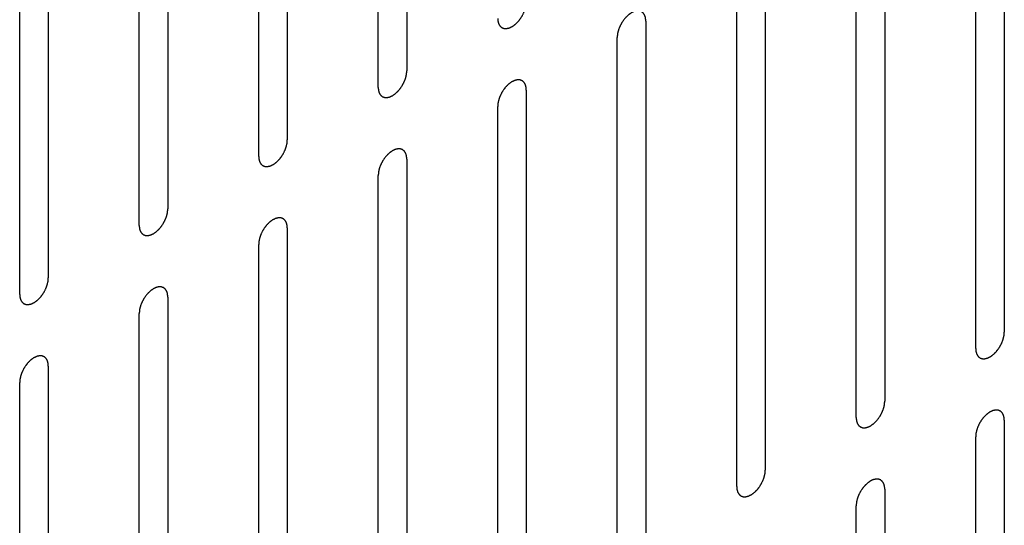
# Model space of a CAD drawing. Header units: inches. Extents: x 6 to 353, y 6 to 228.
# Tile 86 of 256: x 325.765 to 327.588, y 85.676 to 86.613. Entities that reach past the tile are written whole.
import ezdxf

# ---------------------------------------------------------------- set-up
doc = ezdxf.new("R2010")
doc.units = ezdxf.units.IN
doc.header["$LTSCALE"] = 19.946667
doc.header["$MEASUREMENT"] = 0
doc.layers.add('08_ALL_COSMETICS', color=7, linetype='CONTINUOUS')

msp = doc.modelspace()

# ---------------------------------------------------------------- linework, layer by layer
at = {"layer": '08_ALL_COSMETICS', "color": 7, "linetype": 'Continuous'}
for p, q in [((326.4817, 87.4774), (326.4817, 86.518)), ((326.4286, 86.4874), (326.4286, 87.4468)), ((326.2603, 87.3497), (326.2603, 86.3903)), ((326.2073, 86.3597), (326.2073, 87.319)), ((326.039, 87.2219), (326.039, 86.2625)), ((325.986, 86.2319), (325.986, 87.1913)), ((325.8177, 87.0941), (325.8177, 86.1347)), ((325.7647, 86.1041), (325.7647, 87.0635)), ((327.5883, 86.9937), (327.5883, 86.0343)), ((327.5353, 86.0036), (327.5353, 86.963)), ((327.367, 86.8659), (327.367, 85.9065)), ((327.3139, 85.8759), (327.3139, 86.8353)), ((327.1456, 86.7381), (327.1456, 85.7787)), ((327.0926, 85.7481), (327.0926, 86.7075)), ((326.9243, 86.6103), (326.9243, 85.6509)), ((326.8713, 85.6203), (326.8713, 86.5797)), ((326.703, 86.4825), (326.703, 85.5231)), ((326.65, 85.4925), (326.65, 86.4519)), ((326.4817, 86.3547), (326.4817, 85.3954)), ((326.4286, 85.3647), (326.4286, 86.3241)), ((326.2603, 86.227), (326.2603, 85.2676)), ((326.2073, 85.237), (326.2073, 86.1964)), ((326.039, 86.0992), (326.039, 85.1398)), ((325.986, 85.1092), (325.986, 86.0686)), ((325.8177, 85.9714), (325.8177, 85.012)), ((325.7647, 84.9814), (325.7647, 85.9408)), ((327.5883, 85.871), (327.5883, 84.9116)), ((327.5353, 84.881), (327.5353, 85.8403)), ((327.367, 85.7432), (327.367, 84.7838)), ((327.3139, 84.7532), (327.3139, 85.7126))]:
    msp.add_line(p, q, dxfattribs=at)
for points in [[(326.65, 86.6152), (326.65, 86.6143), (326.6502, 86.6129), (326.6503, 86.6112), (326.6504, 86.6104), (326.6504, 86.6099), (326.6504, 86.6095), (326.6506, 86.6093), (326.6507, 86.6088), (326.6509, 86.6081), (326.6512, 86.6071), (326.6515, 86.6061), (326.6517, 86.6054), (326.6519, 86.605), (326.6519, 86.6047), (326.6521, 86.6045), (326.6523, 86.6041), (326.6527, 86.6036), (326.6532, 86.6028), (326.6537, 86.602), (326.654, 86.6014), (326.6542, 86.6011), (326.6544, 86.6008), (326.6546, 86.6007), (326.6549, 86.6004), (326.6554, 86.6), (326.6561, 86.5994), (326.6568, 86.5989), (326.6572, 86.5984), (326.6575, 86.5982), (326.6577, 86.598), (326.658, 86.598), (326.6583, 86.5978), (326.6589, 86.5976), (326.6597, 86.5973), (326.6606, 86.597), (326.6611, 86.5968), (326.6615, 86.5967), (326.6617, 86.5965), (326.662, 86.5966), (326.6624, 86.5965), (326.6631, 86.5965), (326.664, 86.5965), (326.665, 86.5964), (326.6656, 86.5964), (326.666, 86.5964), (326.6663, 86.5963), (326.6666, 86.5964), (326.667, 86.5965), (326.6677, 86.5967), (326.6688, 86.5969), (326.6698, 86.5972), (326.6705, 86.5973), (326.6709, 86.5974), (326.6712, 86.5975), (326.6716, 86.5976), (326.672, 86.5978), (326.6725, 86.5981), (326.6732, 86.5984), (326.6741, 86.5988), (326.6749, 86.5992), (326.6757, 86.5995), (326.6761, 86.5998), (326.6765, 86.5999), (326.6768, 86.6001), (326.6772, 86.6004), (326.678, 86.6009), (326.679, 86.6017), (326.6801, 86.6024), (326.681, 86.603), (326.6816, 86.6034), (326.6822, 86.604), (326.6831, 86.6048), (326.6841, 86.6058), (326.6851, 86.6067), (326.686, 86.6075), (326.6866, 86.608), (326.6871, 86.6087), (326.6879, 86.6096), (326.6889, 86.6108), (326.6898, 86.6119), (326.6906, 86.6128), (326.6912, 86.6135), (326.6917, 86.6143), (326.6923, 86.6153), (326.6932, 86.6166), (326.694, 86.6179), (326.6947, 86.6189), (326.6953, 86.6197), (326.6956, 86.6205), (326.6962, 86.6216), (326.6969, 86.623), (326.6976, 86.6243), (326.6981, 86.6254), (326.6985, 86.6262), (326.6988, 86.627), (326.6992, 86.6282), (326.6997, 86.6295), (326.7002, 86.6309), (326.7006, 86.6321), (326.701, 86.6329), (326.7011, 86.6337), (326.7014, 86.6348), (326.7017, 86.6362), (326.702, 86.6376), (326.7023, 86.6387), (326.7025, 86.6395), (326.7025, 86.6403), (326.7026, 86.6413), (326.7028, 86.6432), (326.7029, 86.6448), (326.703, 86.6458)], [(326.9243, 86.6103), (326.9242, 86.6113), (326.9241, 86.6127), (326.924, 86.6143), (326.9239, 86.6151), (326.9238, 86.6156), (326.9238, 86.616), (326.9237, 86.6163), (326.9236, 86.6167), (326.9234, 86.6174), (326.9231, 86.6184), (326.9227, 86.6194), (326.9225, 86.6201), (326.9224, 86.6205), (326.9223, 86.6208), (326.9222, 86.6211), (326.922, 86.6214), (326.9216, 86.622), (326.9211, 86.6228), (326.9206, 86.6236), (326.9202, 86.6241), (326.92, 86.6244), (326.9199, 86.6247), (326.9197, 86.6249), (326.9194, 86.6251), (326.9189, 86.6255), (326.9182, 86.6261), (326.9175, 86.6267), (326.917, 86.6271), (326.9168, 86.6273), (326.9166, 86.6275), (326.9163, 86.6276), (326.916, 86.6277), (326.9154, 86.6279), (326.9145, 86.6282), (326.9137, 86.6285), (326.9131, 86.6287), (326.9128, 86.6289), (326.9126, 86.629), (326.9123, 86.629), (326.9119, 86.629), (326.9112, 86.629), (326.9103, 86.6291), (326.9093, 86.6291), (326.9087, 86.6291), (326.9083, 86.6291), (326.908, 86.6292), (326.9077, 86.6291), (326.9073, 86.629), (326.9065, 86.6288), (326.9055, 86.6286), (326.9045, 86.6284), (326.9038, 86.6282), (326.9033, 86.6281), (326.903, 86.6281), (326.9027, 86.6279), (326.9023, 86.6277), (326.9017, 86.6274), (326.9011, 86.6271), (326.9002, 86.6267), (326.8993, 86.6263), (326.8986, 86.626), (326.8981, 86.6258), (326.8978, 86.6256), (326.8975, 86.6254), (326.897, 86.6251), (326.8963, 86.6246), (326.8952, 86.6238), (326.8941, 86.6231), (326.8933, 86.6225), (326.8926, 86.6221), (326.892, 86.6215), (326.8912, 86.6207), (326.8902, 86.6198), (326.8891, 86.6188), (326.8883, 86.618), (326.8877, 86.6175), (326.8871, 86.6168), (326.8864, 86.6159), (326.8854, 86.6148), (326.8845, 86.6136), (326.8837, 86.6127), (326.8831, 86.6121), (326.8826, 86.6112), (326.8819, 86.6102), (326.8811, 86.6089), (326.8802, 86.6076), (326.8796, 86.6066), (326.879, 86.6058), (326.8786, 86.605), (326.8781, 86.6039), (326.8774, 86.6026), (326.8767, 86.6012), (326.8762, 86.6001), (326.8757, 86.5993), (326.8755, 86.5985), (326.875, 86.5974), (326.8745, 86.596), (326.874, 86.5946), (326.8736, 86.5935), (326.8733, 86.5926), (326.8731, 86.5918), (326.8729, 86.5907), (326.8726, 86.5893), (326.8722, 86.588), (326.872, 86.5869), (326.8718, 86.586), (326.8717, 86.5853), (326.8716, 86.5842), (326.8715, 86.5823), (326.8714, 86.5808), (326.8713, 86.5797)], [(326.4286, 86.4874), (326.4287, 86.4865), (326.4288, 86.4851), (326.429, 86.4834), (326.4291, 86.4826), (326.4291, 86.4821), (326.4291, 86.4818), (326.4292, 86.4815), (326.4294, 86.4811), (326.4296, 86.4804), (326.4299, 86.4793), (326.4302, 86.4783), (326.4304, 86.4776), (326.4305, 86.4772), (326.4306, 86.4769), (326.4308, 86.4767), (326.431, 86.4764), (326.4313, 86.4758), (326.4318, 86.475), (326.4324, 86.4742), (326.4327, 86.4736), (326.4329, 86.4733), (326.433, 86.473), (326.4333, 86.4729), (326.4335, 86.4726), (326.434, 86.4722), (326.4347, 86.4717), (326.4354, 86.4711), (326.4359, 86.4707), (326.4362, 86.4704), (326.4364, 86.4702), (326.4367, 86.4702), (326.437, 86.47), (326.4376, 86.4698), (326.4384, 86.4695), (326.4392, 86.4692), (326.4398, 86.469), (326.4402, 86.4689), (326.4404, 86.4688), (326.4407, 86.4688), (326.4411, 86.4687), (326.4417, 86.4687), (326.4427, 86.4687), (326.4436, 86.4686), (326.4443, 86.4686), (326.4447, 86.4686), (326.445, 86.4686), (326.4453, 86.4687), (326.4457, 86.4687), (326.4464, 86.4689), (326.4474, 86.4691), (326.4485, 86.4694), (326.4492, 86.4695), (326.4496, 86.4696), (326.4499, 86.4697), (326.4502, 86.4699), (326.4507, 86.47), (326.4512, 86.4703), (326.4519, 86.4706), (326.4527, 86.471), (326.4536, 86.4714), (326.4544, 86.4718), (326.4548, 86.472), (326.4552, 86.4721), (326.4555, 86.4723), (326.4559, 86.4726), (326.4567, 86.4732), (326.4577, 86.4739), (326.4588, 86.4746), (326.4597, 86.4752), (326.4603, 86.4756), (326.4609, 86.4763), (326.4617, 86.477), (326.4628, 86.478), (326.4638, 86.4789), (326.4646, 86.4797), (326.4653, 86.4802), (326.4658, 86.481), (326.4666, 86.4818), (326.4675, 86.483), (326.4685, 86.4841), (326.4692, 86.485), (326.4698, 86.4857), (326.4703, 86.4865), (326.471, 86.4875), (326.4719, 86.4888), (326.4727, 86.4901), (326.4734, 86.4911), (326.4739, 86.4919), (326.4743, 86.4927), (326.4749, 86.4938), (326.4755, 86.4952), (326.4762, 86.4965), (326.4768, 86.4976), (326.4772, 86.4984), (326.4775, 86.4993), (326.4779, 86.5004), (326.4784, 86.5018), (326.4789, 86.5032), (326.4793, 86.5043), (326.4797, 86.5051), (326.4798, 86.5059), (326.4801, 86.507), (326.4804, 86.5084), (326.4807, 86.5098), (326.4809, 86.5109), (326.4812, 86.5117), (326.4812, 86.5125), (326.4813, 86.5136), (326.4814, 86.5154), (326.4816, 86.517), (326.4817, 86.518)], [(326.703, 86.4825), (326.7029, 86.4835), (326.7028, 86.4849), (326.7026, 86.4865), (326.7026, 86.4874), (326.7025, 86.4878), (326.7025, 86.4882), (326.7024, 86.4885), (326.7023, 86.4889), (326.702, 86.4896), (326.7017, 86.4906), (326.7014, 86.4916), (326.7012, 86.4923), (326.7011, 86.4927), (326.701, 86.4931), (326.7008, 86.4933), (326.7006, 86.4936), (326.7003, 86.4942), (326.6998, 86.495), (326.6993, 86.4958), (326.6989, 86.4964), (326.6987, 86.4967), (326.6986, 86.4969), (326.6983, 86.4971), (326.6981, 86.4973), (326.6976, 86.4977), (326.6969, 86.4983), (326.6962, 86.4989), (326.6957, 86.4993), (326.6954, 86.4995), (326.6952, 86.4997), (326.695, 86.4998), (326.6946, 86.4999), (326.6941, 86.5001), (326.6932, 86.5004), (326.6924, 86.5007), (326.6918, 86.501), (326.6915, 86.5011), (326.6912, 86.5012), (326.6909, 86.5012), (326.6906, 86.5012), (326.6899, 86.5012), (326.6889, 86.5013), (326.688, 86.5013), (326.6873, 86.5013), (326.6869, 86.5014), (326.6867, 86.5014), (326.6864, 86.5013), (326.6859, 86.5012), (326.6852, 86.501), (326.6842, 86.5008), (326.6832, 86.5006), (326.6824, 86.5004), (326.682, 86.5003), (326.6817, 86.5003), (326.6814, 86.5001), (326.681, 86.4999), (326.6804, 86.4997), (326.6797, 86.4994), (326.6789, 86.4989), (326.678, 86.4985), (326.6772, 86.4982), (326.6768, 86.498), (326.6765, 86.4979), (326.6762, 86.4976), (326.6757, 86.4973), (326.675, 86.4968), (326.6739, 86.4961), (326.6728, 86.4953), (326.672, 86.4947), (326.6713, 86.4943), (326.6707, 86.4937), (326.6699, 86.493), (326.6688, 86.492), (326.6678, 86.491), (326.667, 86.4903), (326.6664, 86.4897), (326.6658, 86.489), (326.665, 86.4881), (326.6641, 86.487), (326.6631, 86.4858), (326.6624, 86.4849), (326.6618, 86.4843), (326.6613, 86.4835), (326.6606, 86.4824), (326.6598, 86.4811), (326.6589, 86.4799), (326.6582, 86.4788), (326.6577, 86.4781), (326.6573, 86.4772), (326.6568, 86.4761), (326.6561, 86.4748), (326.6554, 86.4734), (326.6549, 86.4723), (326.6544, 86.4715), (326.6541, 86.4707), (326.6537, 86.4696), (326.6532, 86.4682), (326.6527, 86.4668), (326.6523, 86.4657), (326.652, 86.4649), (326.6518, 86.464), (326.6515, 86.4629), (326.6512, 86.4616), (326.6509, 86.4602), (326.6507, 86.4591), (326.6504, 86.4583), (326.6504, 86.4575), (326.6503, 86.4564), (326.6502, 86.4546), (326.65, 86.453), (326.65, 86.4519)], [(326.2073, 86.3597), (326.2074, 86.3587), (326.2075, 86.3573), (326.2077, 86.3556), (326.2077, 86.3548), (326.2078, 86.3544), (326.2078, 86.354), (326.2079, 86.3537), (326.208, 86.3533), (326.2083, 86.3526), (326.2086, 86.3516), (326.2089, 86.3506), (326.2091, 86.3498), (326.2092, 86.3494), (326.2093, 86.3491), (326.2095, 86.3489), (326.2097, 86.3486), (326.21, 86.348), (326.2105, 86.3472), (326.211, 86.3464), (326.2114, 86.3458), (326.2116, 86.3455), (326.2117, 86.3452), (326.212, 86.3451), (326.2122, 86.3449), (326.2127, 86.3445), (326.2134, 86.3439), (326.2141, 86.3433), (326.2146, 86.3429), (326.2149, 86.3427), (326.2151, 86.3425), (326.2153, 86.3424), (326.2157, 86.3423), (326.2162, 86.3421), (326.2171, 86.3417), (326.2179, 86.3414), (326.2185, 86.3412), (326.2188, 86.3411), (326.2191, 86.341), (326.2194, 86.341), (326.2197, 86.341), (326.2204, 86.3409), (326.2214, 86.3409), (326.2223, 86.3409), (326.223, 86.3408), (326.2234, 86.3408), (326.2236, 86.3408), (326.2239, 86.3409), (326.2244, 86.341), (326.2251, 86.3411), (326.2261, 86.3414), (326.2271, 86.3416), (326.2279, 86.3418), (326.2283, 86.3419), (326.2286, 86.3419), (326.2289, 86.3421), (326.2293, 86.3423), (326.2299, 86.3425), (326.2305, 86.3428), (326.2314, 86.3432), (326.2323, 86.3436), (326.2331, 86.344), (326.2335, 86.3442), (326.2338, 86.3443), (326.2341, 86.3446), (326.2346, 86.3449), (326.2353, 86.3454), (326.2364, 86.3461), (326.2375, 86.3469), (326.2383, 86.3475), (326.239, 86.3479), (326.2396, 86.3485), (326.2404, 86.3492), (326.2415, 86.3502), (326.2425, 86.3511), (326.2433, 86.3519), (326.2439, 86.3525), (326.2445, 86.3532), (326.2453, 86.3541), (326.2462, 86.3552), (326.2472, 86.3563), (326.2479, 86.3573), (326.2485, 86.3579), (326.249, 86.3587), (326.2497, 86.3597), (326.2505, 86.361), (326.2514, 86.3623), (326.2521, 86.3634), (326.2526, 86.3641), (326.253, 86.365), (326.2535, 86.366), (326.2542, 86.3674), (326.2549, 86.3687), (326.2554, 86.3698), (326.2559, 86.3706), (326.2562, 86.3715), (326.2566, 86.3726), (326.2571, 86.374), (326.2576, 86.3754), (326.258, 86.3765), (326.2583, 86.3773), (326.2585, 86.3781), (326.2588, 86.3792), (326.2591, 86.3806), (326.2594, 86.382), (326.2596, 86.3831), (326.2599, 86.3839), (326.2599, 86.3847), (326.26, 86.3858), (326.2601, 86.3876), (326.2603, 86.3892), (326.2603, 86.3903)], [(326.4817, 86.3547), (326.4816, 86.3557), (326.4815, 86.3571), (326.4813, 86.3588), (326.4812, 86.3596), (326.4812, 86.36), (326.4812, 86.3604), (326.4811, 86.3607), (326.4809, 86.3611), (326.4807, 86.3618), (326.4804, 86.3628), (326.4801, 86.3638), (326.4799, 86.3646), (326.4798, 86.365), (326.4797, 86.3653), (326.4795, 86.3655), (326.4793, 86.3658), (326.479, 86.3664), (326.4785, 86.3672), (326.4779, 86.368), (326.4776, 86.3686), (326.4774, 86.3689), (326.4773, 86.3692), (326.477, 86.3693), (326.4768, 86.3695), (326.4763, 86.3699), (326.4756, 86.3705), (326.4749, 86.3711), (326.4744, 86.3715), (326.4741, 86.3717), (326.4739, 86.3719), (326.4736, 86.372), (326.4733, 86.3721), (326.4727, 86.3723), (326.4719, 86.3727), (326.4711, 86.373), (326.4705, 86.3732), (326.4701, 86.3733), (326.4699, 86.3734), (326.4696, 86.3734), (326.4692, 86.3734), (326.4686, 86.3735), (326.4676, 86.3735), (326.4667, 86.3735), (326.466, 86.3736), (326.4656, 86.3736), (326.4653, 86.3736), (326.465, 86.3735), (326.4646, 86.3734), (326.4639, 86.3733), (326.4629, 86.373), (326.4618, 86.3728), (326.4611, 86.3726), (326.4607, 86.3725), (326.4604, 86.3725), (326.4601, 86.3723), (326.4596, 86.3721), (326.4591, 86.3719), (326.4584, 86.3716), (326.4576, 86.3712), (326.4567, 86.3708), (326.4559, 86.3704), (326.4555, 86.3702), (326.4551, 86.3701), (326.4548, 86.3698), (326.4544, 86.3695), (326.4536, 86.369), (326.4526, 86.3683), (326.4515, 86.3675), (326.4506, 86.3669), (326.45, 86.3665), (326.4494, 86.3659), (326.4486, 86.3652), (326.4475, 86.3642), (326.4465, 86.3633), (326.4457, 86.3625), (326.445, 86.3619), (326.4445, 86.3612), (326.4437, 86.3603), (326.4428, 86.3592), (326.4418, 86.3581), (326.4411, 86.3571), (326.4405, 86.3565), (326.44, 86.3557), (326.4393, 86.3547), (326.4384, 86.3534), (326.4376, 86.3521), (326.4369, 86.351), (326.4364, 86.3503), (326.436, 86.3494), (326.4354, 86.3484), (326.4348, 86.347), (326.4341, 86.3457), (326.4335, 86.3446), (326.4331, 86.3438), (326.4328, 86.3429), (326.4324, 86.3418), (326.4319, 86.3404), (326.4314, 86.339), (326.431, 86.3379), (326.4306, 86.3371), (326.4305, 86.3363), (326.4302, 86.3352), (326.4299, 86.3338), (326.4296, 86.3324), (326.4294, 86.3313), (326.4291, 86.3305), (326.4291, 86.3297), (326.429, 86.3286), (326.4289, 86.3268), (326.4287, 86.3252), (326.4286, 86.3241)], [(325.986, 86.2319), (325.9861, 86.2309), (325.9862, 86.2295), (325.9863, 86.2279), (325.9864, 86.227), (325.9865, 86.2266), (325.9865, 86.2262), (325.9866, 86.2259), (325.9867, 86.2255), (325.9869, 86.2248), (325.9872, 86.2238), (325.9876, 86.2228), (325.9878, 86.2221), (325.9879, 86.2217), (325.988, 86.2213), (325.9881, 86.2211), (325.9883, 86.2208), (325.9887, 86.2202), (325.9892, 86.2194), (325.9897, 86.2186), (325.9901, 86.218), (325.9903, 86.2177), (325.9904, 86.2175), (325.9906, 86.2173), (325.9909, 86.2171), (325.9914, 86.2167), (325.9921, 86.2161), (325.9928, 86.2155), (325.9933, 86.2151), (325.9935, 86.2149), (325.9937, 86.2147), (325.994, 86.2146), (325.9943, 86.2145), (325.9949, 86.2143), (325.9958, 86.214), (325.9966, 86.2137), (325.9972, 86.2134), (325.9975, 86.2133), (325.9977, 86.2132), (325.998, 86.2132), (325.9984, 86.2132), (325.9991, 86.2132), (326, 86.2131), (326.001, 86.2131), (326.0016, 86.2131), (326.002, 86.213), (326.0023, 86.213), (326.0026, 86.2131), (326.003, 86.2132), (326.0038, 86.2134), (326.0048, 86.2136), (326.0058, 86.2138), (326.0065, 86.214), (326.007, 86.2141), (326.0073, 86.2141), (326.0076, 86.2143), (326.008, 86.2145), (326.0086, 86.2147), (326.0092, 86.215), (326.0101, 86.2155), (326.011, 86.2159), (326.0117, 86.2162), (326.0122, 86.2164), (326.0125, 86.2165), (326.0128, 86.2168), (326.0133, 86.2171), (326.014, 86.2176), (326.0151, 86.2183), (326.0162, 86.2191), (326.017, 86.2197), (326.0177, 86.2201), (326.0183, 86.2207), (326.0191, 86.2214), (326.0201, 86.2224), (326.0212, 86.2234), (326.022, 86.2241), (326.0226, 86.2247), (326.0232, 86.2254), (326.0239, 86.2263), (326.0249, 86.2274), (326.0258, 86.2286), (326.0266, 86.2295), (326.0272, 86.2301), (326.0277, 86.2309), (326.0284, 86.232), (326.0292, 86.2333), (326.0301, 86.2345), (326.0307, 86.2356), (326.0313, 86.2363), (326.0317, 86.2372), (326.0322, 86.2383), (326.0329, 86.2396), (326.0336, 86.241), (326.0341, 86.2421), (326.0346, 86.2429), (326.0348, 86.2437), (326.0353, 86.2448), (326.0358, 86.2462), (326.0363, 86.2476), (326.0367, 86.2487), (326.037, 86.2495), (326.0372, 86.2504), (326.0374, 86.2515), (326.0377, 86.2528), (326.0381, 86.2542), (326.0383, 86.2553), (326.0385, 86.2561), (326.0386, 86.2569), (326.0387, 86.258), (326.0388, 86.2598), (326.0389, 86.2614), (326.039, 86.2625)], [(326.2603, 86.227), (326.2603, 86.2279), (326.2601, 86.2293), (326.26, 86.231), (326.2599, 86.2318), (326.2599, 86.2323), (326.2599, 86.2326), (326.2597, 86.2329), (326.2596, 86.2333), (326.2594, 86.234), (326.2591, 86.2351), (326.2588, 86.2361), (326.2586, 86.2368), (326.2584, 86.2372), (326.2584, 86.2375), (326.2582, 86.2377), (326.258, 86.238), (326.2576, 86.2386), (326.2571, 86.2394), (326.2566, 86.2402), (326.2563, 86.2408), (326.2561, 86.2411), (326.2559, 86.2414), (326.2557, 86.2415), (326.2554, 86.2418), (326.2549, 86.2422), (326.2542, 86.2427), (326.2535, 86.2433), (326.2531, 86.2437), (326.2528, 86.244), (326.2526, 86.2442), (326.2523, 86.2442), (326.252, 86.2444), (326.2514, 86.2446), (326.2506, 86.2449), (326.2497, 86.2452), (326.2492, 86.2454), (326.2488, 86.2455), (326.2486, 86.2456), (326.2483, 86.2456), (326.2479, 86.2457), (326.2472, 86.2457), (326.2463, 86.2457), (326.2453, 86.2458), (326.2447, 86.2458), (326.2443, 86.2458), (326.244, 86.2458), (326.2437, 86.2457), (326.2433, 86.2457), (326.2426, 86.2455), (326.2415, 86.2453), (326.2405, 86.245), (326.2398, 86.2449), (326.2394, 86.2448), (326.2391, 86.2447), (326.2387, 86.2445), (326.2383, 86.2444), (326.2378, 86.2441), (326.2371, 86.2438), (326.2362, 86.2434), (326.2354, 86.243), (326.2346, 86.2426), (326.2342, 86.2424), (326.2338, 86.2423), (326.2335, 86.2421), (326.2331, 86.2418), (326.2323, 86.2412), (326.2313, 86.2405), (326.2302, 86.2398), (326.2293, 86.2392), (326.2287, 86.2388), (326.2281, 86.2381), (326.2272, 86.2374), (326.2262, 86.2364), (326.2252, 86.2355), (326.2243, 86.2347), (326.2237, 86.2342), (326.2232, 86.2334), (326.2224, 86.2326), (326.2214, 86.2314), (326.2205, 86.2303), (326.2197, 86.2294), (326.2191, 86.2287), (326.2186, 86.2279), (326.218, 86.2269), (326.2171, 86.2256), (326.2163, 86.2243), (326.2156, 86.2233), (326.215, 86.2225), (326.2147, 86.2217), (326.2141, 86.2206), (326.2134, 86.2192), (326.2127, 86.2179), (326.2122, 86.2168), (326.2118, 86.216), (326.2115, 86.2151), (326.2111, 86.214), (326.2106, 86.2126), (326.2101, 86.2112), (326.2097, 86.2101), (326.2093, 86.2093), (326.2092, 86.2085), (326.2089, 86.2074), (326.2086, 86.206), (326.2083, 86.2046), (326.208, 86.2035), (326.2078, 86.2027), (326.2078, 86.2019), (326.2077, 86.2008), (326.2075, 86.199), (326.2074, 86.1974), (326.2073, 86.1964)], [(325.7647, 86.1041), (325.7647, 86.1031), (325.7649, 86.1017), (325.765, 86.1001), (325.7651, 86.0993), (325.7651, 86.0988), (325.7651, 86.0984), (325.7653, 86.0981), (325.7654, 86.0977), (325.7656, 86.097), (325.7659, 86.096), (325.7662, 86.095), (325.7664, 86.0943), (325.7666, 86.0939), (325.7666, 86.0936), (325.7668, 86.0933), (325.767, 86.093), (325.7674, 86.0924), (325.7679, 86.0916), (325.7684, 86.0908), (325.7687, 86.0903), (325.7689, 86.09), (325.7691, 86.0897), (325.7693, 86.0895), (325.7696, 86.0893), (325.7701, 86.0889), (325.7708, 86.0883), (325.7715, 86.0877), (325.7719, 86.0873), (325.7722, 86.0871), (325.7724, 86.0869), (325.7727, 86.0868), (325.773, 86.0867), (325.7736, 86.0865), (325.7744, 86.0862), (325.7753, 86.0859), (325.7758, 86.0857), (325.7762, 86.0855), (325.7764, 86.0854), (325.7767, 86.0854), (325.7771, 86.0854), (325.7778, 86.0854), (325.7787, 86.0853), (325.7797, 86.0853), (325.7803, 86.0853), (325.7807, 86.0853), (325.781, 86.0852), (325.7813, 86.0853), (325.7817, 86.0854), (325.7824, 86.0856), (325.7835, 86.0858), (325.7845, 86.086), (325.7852, 86.0862), (325.7856, 86.0863), (325.7859, 86.0863), (325.7863, 86.0865), (325.7867, 86.0867), (325.7872, 86.087), (325.7879, 86.0873), (325.7888, 86.0877), (325.7896, 86.0881), (325.7904, 86.0884), (325.7909, 86.0886), (325.7912, 86.0888), (325.7915, 86.089), (325.7919, 86.0893), (325.7927, 86.0898), (325.7938, 86.0906), (325.7948, 86.0913), (325.7957, 86.0919), (325.7963, 86.0923), (325.7969, 86.0929), (325.7978, 86.0937), (325.7988, 86.0946), (325.7998, 86.0956), (325.8007, 86.0964), (325.8013, 86.0969), (325.8019, 86.0976), (325.8026, 86.0985), (325.8036, 86.0996), (325.8045, 86.1008), (325.8053, 86.1017), (325.8059, 86.1023), (325.8064, 86.1032), (325.807, 86.1042), (325.8079, 86.1055), (325.8087, 86.1068), (325.8094, 86.1078), (325.81, 86.1086), (325.8103, 86.1094), (325.8109, 86.1105), (325.8116, 86.1118), (325.8123, 86.1132), (325.8128, 86.1143), (325.8132, 86.1151), (325.8135, 86.1159), (325.8139, 86.117), (325.8144, 86.1184), (325.815, 86.1198), (325.8153, 86.1209), (325.8157, 86.1218), (325.8158, 86.1226), (325.8161, 86.1237), (325.8164, 86.1251), (325.8167, 86.1264), (325.817, 86.1275), (325.8172, 86.1284), (325.8172, 86.1291), (325.8173, 86.1302), (325.8175, 86.1321), (325.8176, 86.1336), (325.8177, 86.1347)], [(326.039, 86.0992), (326.0389, 86.1001), (326.0388, 86.1015), (326.0387, 86.1032), (326.0386, 86.104), (326.0385, 86.1045), (326.0385, 86.1049), (326.0384, 86.1051), (326.0383, 86.1056), (326.0381, 86.1063), (326.0378, 86.1073), (326.0375, 86.1083), (326.0372, 86.109), (326.0371, 86.1094), (326.037, 86.1097), (326.0369, 86.1099), (326.0367, 86.1103), (326.0363, 86.1108), (326.0358, 86.1116), (326.0353, 86.1124), (326.0349, 86.113), (326.0347, 86.1133), (326.0346, 86.1136), (326.0344, 86.1137), (326.0341, 86.114), (326.0336, 86.1144), (326.0329, 86.115), (326.0322, 86.1155), (326.0317, 86.116), (326.0315, 86.1162), (326.0313, 86.1164), (326.031, 86.1164), (326.0307, 86.1166), (326.0301, 86.1168), (326.0293, 86.1171), (326.0284, 86.1174), (326.0278, 86.1176), (326.0275, 86.1177), (326.0273, 86.1179), (326.027, 86.1178), (326.0266, 86.1179), (326.0259, 86.1179), (326.025, 86.1179), (326.024, 86.118), (326.0234, 86.118), (326.023, 86.118), (326.0227, 86.1181), (326.0224, 86.118), (326.022, 86.1179), (326.0212, 86.1177), (326.0202, 86.1175), (326.0192, 86.1172), (326.0185, 86.1171), (326.0181, 86.117), (326.0177, 86.1169), (326.0174, 86.1168), (326.017, 86.1166), (326.0164, 86.1163), (326.0158, 86.116), (326.0149, 86.1156), (326.014, 86.1152), (326.0133, 86.1149), (326.0128, 86.1146), (326.0125, 86.1145), (326.0122, 86.1143), (326.0118, 86.114), (326.011, 86.1135), (326.0099, 86.1127), (326.0089, 86.112), (326.008, 86.1114), (326.0073, 86.111), (326.0067, 86.1104), (326.0059, 86.1096), (326.0049, 86.1086), (326.0038, 86.1077), (326.003, 86.1069), (326.0024, 86.1064), (326.0018, 86.1057), (326.0011, 86.1048), (326.0001, 86.1036), (325.9992, 86.1025), (325.9984, 86.1016), (325.9978, 86.1009), (325.9973, 86.1001), (325.9966, 86.0991), (325.9958, 86.0978), (325.9949, 86.0965), (325.9943, 86.0955), (325.9937, 86.0947), (325.9933, 86.0939), (325.9928, 86.0928), (325.9921, 86.0914), (325.9914, 86.0901), (325.9909, 86.089), (325.9904, 86.0882), (325.9902, 86.0874), (325.9897, 86.0862), (325.9892, 86.0849), (325.9887, 86.0835), (325.9883, 86.0823), (325.988, 86.0815), (325.9878, 86.0807), (325.9876, 86.0796), (325.9873, 86.0782), (325.9869, 86.0768), (325.9867, 86.0757), (325.9865, 86.0749), (325.9865, 86.0741), (325.9864, 86.0731), (325.9862, 86.0712), (325.9861, 86.0696), (325.986, 86.0686)], [(327.5353, 86.0036), (327.5353, 86.0027), (327.5355, 86.0013), (327.5356, 85.9996), (327.5357, 85.9988), (327.5357, 85.9983), (327.5357, 85.998), (327.5359, 85.9977), (327.536, 85.9973), (327.5362, 85.9966), (327.5365, 85.9956), (327.5368, 85.9945), (327.537, 85.9938), (327.5372, 85.9934), (327.5372, 85.9931), (327.5374, 85.9929), (327.5376, 85.9926), (327.538, 85.992), (327.5385, 85.9912), (327.539, 85.9904), (327.5393, 85.9898), (327.5395, 85.9895), (327.5397, 85.9892), (327.5399, 85.9891), (327.5402, 85.9888), (327.5407, 85.9884), (327.5413, 85.9879), (327.542, 85.9873), (327.5425, 85.9869), (327.5428, 85.9867), (327.543, 85.9865), (327.5433, 85.9864), (327.5436, 85.9863), (327.5442, 85.986), (327.545, 85.9857), (327.5459, 85.9854), (327.5464, 85.9852), (327.5468, 85.9851), (327.547, 85.985), (327.5473, 85.985), (327.5477, 85.985), (327.5483, 85.9849), (327.5493, 85.9849), (327.5502, 85.9849), (327.5509, 85.9848), (327.5513, 85.9848), (327.5516, 85.9848), (327.5519, 85.9849), (327.5523, 85.985), (327.553, 85.9851), (327.5541, 85.9854), (327.5551, 85.9856), (327.5558, 85.9857), (327.5562, 85.9858), (327.5565, 85.9859), (327.5569, 85.9861), (327.5573, 85.9863), (327.5578, 85.9865), (327.5585, 85.9868), (327.5594, 85.9872), (327.5602, 85.9876), (327.561, 85.988), (327.5614, 85.9882), (327.5618, 85.9883), (327.5621, 85.9886), (327.5625, 85.9888), (327.5633, 85.9894), (327.5643, 85.9901), (327.5654, 85.9908), (327.5663, 85.9915), (327.5669, 85.9919), (327.5675, 85.9925), (327.5684, 85.9932), (327.5694, 85.9942), (327.5704, 85.9951), (327.5712, 85.9959), (327.5719, 85.9964), (327.5724, 85.9972), (327.5732, 85.9981), (327.5742, 85.9992), (327.5751, 86.0003), (327.5759, 86.0012), (327.5765, 86.0019), (327.5769, 86.0027), (327.5776, 86.0037), (327.5785, 86.005), (327.5793, 86.0063), (327.58, 86.0074), (327.5805, 86.0081), (327.5809, 86.0089), (327.5815, 86.01), (327.5822, 86.0114), (327.5828, 86.0127), (327.5834, 86.0138), (327.5838, 86.0146), (327.5841, 86.0155), (327.5845, 86.0166), (327.585, 86.018), (327.5855, 86.0194), (327.5859, 86.0205), (327.5863, 86.0213), (327.5864, 86.0221), (327.5867, 86.0232), (327.587, 86.0246), (327.5873, 86.026), (327.5876, 86.0271), (327.5878, 86.0279), (327.5878, 86.0287), (327.5879, 86.0298), (327.5881, 86.0316), (327.5882, 86.0332), (327.5883, 86.0343)], [(325.8177, 85.9714), (325.8176, 85.9724), (325.8175, 85.9738), (325.8173, 85.9754), (325.8173, 85.9762), (325.8172, 85.9767), (325.8172, 85.9771), (325.8171, 85.9774), (325.817, 85.9778), (325.8168, 85.9785), (325.8164, 85.9795), (325.8161, 85.9805), (325.8159, 85.9812), (325.8158, 85.9816), (325.8157, 85.9819), (325.8155, 85.9822), (325.8153, 85.9825), (325.815, 85.983), (325.8145, 85.9839), (325.814, 85.9847), (325.8136, 85.9852), (325.8134, 85.9855), (325.8133, 85.9858), (325.8131, 85.986), (325.8128, 85.9862), (325.8123, 85.9866), (325.8116, 85.9872), (325.8109, 85.9878), (325.8104, 85.9882), (325.8101, 85.9884), (325.8099, 85.9886), (325.8097, 85.9887), (325.8093, 85.9888), (325.8088, 85.989), (325.8079, 85.9893), (325.8071, 85.9896), (325.8065, 85.9898), (325.8062, 85.99), (325.8059, 85.9901), (325.8056, 85.9901), (325.8053, 85.9901), (325.8046, 85.9901), (325.8036, 85.9902), (325.8027, 85.9902), (325.802, 85.9902), (325.8017, 85.9902), (325.8014, 85.9903), (325.8011, 85.9902), (325.8006, 85.9901), (325.7999, 85.9899), (325.7989, 85.9897), (325.7979, 85.9895), (325.7971, 85.9893), (325.7967, 85.9892), (325.7964, 85.9892), (325.7961, 85.989), (325.7957, 85.9888), (325.7951, 85.9885), (325.7945, 85.9882), (325.7936, 85.9878), (325.7927, 85.9874), (325.7919, 85.9871), (325.7915, 85.9869), (325.7912, 85.9867), (325.7909, 85.9865), (325.7904, 85.9862), (325.7897, 85.9857), (325.7886, 85.9849), (325.7875, 85.9842), (325.7867, 85.9836), (325.786, 85.9832), (325.7854, 85.9826), (325.7846, 85.9818), (325.7836, 85.9809), (325.7825, 85.9799), (325.7817, 85.9791), (325.7811, 85.9786), (325.7805, 85.9779), (325.7797, 85.977), (325.7788, 85.9758), (325.7778, 85.9747), (325.7771, 85.9738), (325.7765, 85.9732), (325.776, 85.9723), (325.7753, 85.9713), (325.7745, 85.97), (325.7736, 85.9687), (325.7729, 85.9677), (325.7724, 85.9669), (325.772, 85.9661), (325.7715, 85.965), (325.7708, 85.9637), (325.7701, 85.9623), (325.7696, 85.9612), (325.7691, 85.9604), (325.7688, 85.9596), (325.7684, 85.9585), (325.7679, 85.9571), (325.7674, 85.9557), (325.767, 85.9546), (325.7667, 85.9537), (325.7665, 85.9529), (325.7663, 85.9518), (325.7659, 85.9504), (325.7656, 85.9491), (325.7654, 85.948), (325.7651, 85.9471), (325.7651, 85.9464), (325.765, 85.9453), (325.7649, 85.9434), (325.7647, 85.9418), (325.7647, 85.9408)], [(327.3139, 85.8759), (327.314, 85.8749), (327.3141, 85.8735), (327.3143, 85.8719), (327.3144, 85.871), (327.3144, 85.8706), (327.3144, 85.8702), (327.3145, 85.8699), (327.3146, 85.8695), (327.3149, 85.8688), (327.3152, 85.8678), (327.3155, 85.8668), (327.3157, 85.8661), (327.3158, 85.8657), (327.3159, 85.8653), (327.3161, 85.8651), (327.3163, 85.8648), (327.3166, 85.8642), (327.3171, 85.8634), (327.3177, 85.8626), (327.318, 85.862), (327.3182, 85.8617), (327.3183, 85.8615), (327.3186, 85.8613), (327.3188, 85.8611), (327.3193, 85.8607), (327.32, 85.8601), (327.3207, 85.8595), (327.3212, 85.8591), (327.3215, 85.8589), (327.3217, 85.8587), (327.3219, 85.8586), (327.3223, 85.8585), (327.3229, 85.8583), (327.3237, 85.858), (327.3245, 85.8576), (327.3251, 85.8574), (327.3254, 85.8573), (327.3257, 85.8572), (327.326, 85.8572), (327.3264, 85.8572), (327.327, 85.8572), (327.328, 85.8571), (327.3289, 85.8571), (327.3296, 85.857), (327.33, 85.857), (327.3302, 85.857), (327.3306, 85.8571), (327.331, 85.8572), (327.3317, 85.8573), (327.3327, 85.8576), (327.3338, 85.8578), (327.3345, 85.858), (327.3349, 85.8581), (327.3352, 85.8581), (327.3355, 85.8583), (327.336, 85.8585), (327.3365, 85.8587), (327.3372, 85.859), (327.338, 85.8594), (327.3389, 85.8598), (327.3397, 85.8602), (327.3401, 85.8604), (327.3404, 85.8605), (327.3408, 85.8608), (327.3412, 85.8611), (327.3419, 85.8616), (327.343, 85.8623), (327.3441, 85.8631), (327.3449, 85.8637), (327.3456, 85.8641), (327.3462, 85.8647), (327.347, 85.8654), (327.3481, 85.8664), (327.3491, 85.8674), (327.3499, 85.8681), (327.3506, 85.8687), (327.3511, 85.8694), (327.3519, 85.8703), (327.3528, 85.8714), (327.3538, 85.8725), (327.3545, 85.8735), (327.3551, 85.8741), (327.3556, 85.8749), (327.3563, 85.8759), (327.3572, 85.8772), (327.358, 85.8785), (327.3587, 85.8796), (327.3592, 85.8803), (327.3596, 85.8812), (327.3602, 85.8822), (327.3608, 85.8836), (327.3615, 85.885), (327.3621, 85.886), (327.3625, 85.8869), (327.3628, 85.8877), (327.3632, 85.8888), (327.3637, 85.8902), (327.3642, 85.8916), (327.3646, 85.8927), (327.365, 85.8935), (327.3651, 85.8944), (327.3654, 85.8955), (327.3657, 85.8968), (327.366, 85.8982), (327.3662, 85.8993), (327.3665, 85.9001), (327.3665, 85.9009), (327.3666, 85.902), (327.3667, 85.9038), (327.3669, 85.9054), (327.367, 85.9065)], [(327.5883, 85.871), (327.5882, 85.8719), (327.5881, 85.8733), (327.5879, 85.875), (327.5879, 85.8758), (327.5878, 85.8763), (327.5878, 85.8766), (327.5877, 85.8769), (327.5876, 85.8773), (327.5873, 85.878), (327.587, 85.879), (327.5867, 85.8801), (327.5865, 85.8808), (327.5864, 85.8812), (327.5863, 85.8815), (327.5861, 85.8817), (327.5859, 85.882), (327.5856, 85.8826), (327.5851, 85.8834), (327.5846, 85.8842), (327.5842, 85.8848), (327.584, 85.8851), (327.5839, 85.8854), (327.5836, 85.8855), (327.5834, 85.8858), (327.5829, 85.8862), (327.5822, 85.8867), (327.5815, 85.8873), (327.581, 85.8877), (327.5807, 85.8879), (327.5805, 85.8882), (327.5803, 85.8882), (327.5799, 85.8883), (327.5793, 85.8886), (327.5785, 85.8889), (327.5777, 85.8892), (327.5771, 85.8894), (327.5768, 85.8895), (327.5765, 85.8896), (327.5762, 85.8896), (327.5759, 85.8896), (327.5752, 85.8897), (327.5742, 85.8897), (327.5733, 85.8897), (327.5726, 85.8898), (327.5722, 85.8898), (327.572, 85.8898), (327.5716, 85.8897), (327.5712, 85.8896), (327.5705, 85.8895), (327.5695, 85.8892), (327.5685, 85.889), (327.5677, 85.8889), (327.5673, 85.8888), (327.567, 85.8887), (327.5667, 85.8885), (327.5662, 85.8883), (327.5657, 85.8881), (327.565, 85.8878), (327.5642, 85.8874), (327.5633, 85.887), (327.5625, 85.8866), (327.5621, 85.8864), (327.5618, 85.8863), (327.5614, 85.886), (327.561, 85.8858), (327.5603, 85.8852), (327.5592, 85.8845), (327.5581, 85.8838), (327.5573, 85.8831), (327.5566, 85.8828), (327.556, 85.8821), (327.5552, 85.8814), (327.5541, 85.8804), (327.5531, 85.8795), (327.5523, 85.8787), (327.5516, 85.8782), (327.5511, 85.8774), (327.5503, 85.8765), (327.5494, 85.8754), (327.5484, 85.8743), (327.5477, 85.8734), (327.5471, 85.8727), (327.5466, 85.8719), (327.5459, 85.8709), (327.5451, 85.8696), (327.5442, 85.8683), (327.5435, 85.8672), (327.543, 85.8665), (327.5426, 85.8657), (327.5421, 85.8646), (327.5414, 85.8632), (327.5407, 85.8619), (327.5402, 85.8608), (327.5397, 85.86), (327.5394, 85.8591), (327.539, 85.858), (327.5385, 85.8566), (327.538, 85.8552), (327.5376, 85.8541), (327.5373, 85.8533), (327.5371, 85.8525), (327.5368, 85.8514), (327.5365, 85.85), (327.5362, 85.8486), (327.536, 85.8475), (327.5357, 85.8467), (327.5357, 85.8459), (327.5356, 85.8448), (327.5355, 85.843), (327.5353, 85.8414), (327.5353, 85.8403)], [(327.0926, 85.7481), (327.0927, 85.7471), (327.0928, 85.7457), (327.093, 85.7441), (327.093, 85.7432), (327.0931, 85.7428), (327.0931, 85.7424), (327.0932, 85.7421), (327.0933, 85.7417), (327.0935, 85.741), (327.0939, 85.74), (327.0942, 85.739), (327.0944, 85.7383), (327.0945, 85.7379), (327.0946, 85.7376), (327.0948, 85.7373), (327.095, 85.737), (327.0953, 85.7364), (327.0958, 85.7356), (327.0963, 85.7348), (327.0967, 85.7343), (327.0969, 85.7339), (327.097, 85.7337), (327.0972, 85.7335), (327.0975, 85.7333), (327.098, 85.7329), (327.0987, 85.7323), (327.0994, 85.7317), (327.0999, 85.7313), (327.1002, 85.7311), (327.1004, 85.7309), (327.1006, 85.7308), (327.101, 85.7307), (327.1015, 85.7305), (327.1024, 85.7302), (327.1032, 85.7299), (327.1038, 85.7296), (327.1041, 85.7295), (327.1044, 85.7294), (327.1047, 85.7294), (327.105, 85.7294), (327.1057, 85.7294), (327.1066, 85.7293), (327.1076, 85.7293), (327.1083, 85.7293), (327.1086, 85.7293), (327.1089, 85.7292), (327.1092, 85.7293), (327.1097, 85.7294), (327.1104, 85.7296), (327.1114, 85.7298), (327.1124, 85.73), (327.1132, 85.7302), (327.1136, 85.7303), (327.1139, 85.7303), (327.1142, 85.7305), (327.1146, 85.7307), (327.1152, 85.731), (327.1158, 85.7313), (327.1167, 85.7317), (327.1176, 85.7321), (327.1184, 85.7324), (327.1188, 85.7326), (327.1191, 85.7328), (327.1194, 85.733), (327.1199, 85.7333), (327.1206, 85.7338), (327.1217, 85.7346), (327.1228, 85.7353), (327.1236, 85.7359), (327.1243, 85.7363), (327.1249, 85.7369), (327.1257, 85.7377), (327.1267, 85.7386), (327.1278, 85.7396), (327.1286, 85.7404), (327.1292, 85.7409), (327.1298, 85.7416), (327.1306, 85.7425), (327.1315, 85.7436), (327.1325, 85.7448), (327.1332, 85.7457), (327.1338, 85.7463), (327.1343, 85.7471), (327.135, 85.7482), (327.1358, 85.7495), (327.1367, 85.7508), (327.1374, 85.7518), (327.1379, 85.7526), (327.1383, 85.7534), (327.1388, 85.7545), (327.1395, 85.7558), (327.1402, 85.7572), (327.1407, 85.7583), (327.1412, 85.7591), (327.1415, 85.7599), (327.1419, 85.761), (327.1424, 85.7624), (327.1429, 85.7638), (327.1433, 85.7649), (327.1436, 85.7658), (327.1438, 85.7666), (327.144, 85.7677), (327.1444, 85.7691), (327.1447, 85.7704), (327.1449, 85.7715), (327.1451, 85.7724), (327.1452, 85.7731), (327.1453, 85.7742), (327.1454, 85.7761), (327.1455, 85.7776), (327.1456, 85.7787)], [(327.367, 85.7432), (327.3669, 85.7441), (327.3668, 85.7455), (327.3666, 85.7472), (327.3665, 85.748), (327.3665, 85.7485), (327.3665, 85.7488), (327.3664, 85.7491), (327.3662, 85.7495), (327.366, 85.7503), (327.3657, 85.7513), (327.3654, 85.7523), (327.3652, 85.753), (327.365, 85.7534), (327.365, 85.7537), (327.3648, 85.7539), (327.3646, 85.7543), (327.3642, 85.7548), (327.3637, 85.7556), (327.3632, 85.7564), (327.3629, 85.757), (327.3627, 85.7573), (327.3625, 85.7576), (327.3623, 85.7577), (327.362, 85.758), (327.3616, 85.7584), (327.3609, 85.759), (327.3602, 85.7595), (327.3597, 85.7599), (327.3594, 85.7602), (327.3592, 85.7604), (327.3589, 85.7604), (327.3586, 85.7606), (327.358, 85.7608), (327.3572, 85.7611), (327.3564, 85.7614), (327.3558, 85.7616), (327.3554, 85.7617), (327.3552, 85.7619), (327.3549, 85.7618), (327.3545, 85.7619), (327.3539, 85.7619), (327.3529, 85.7619), (327.352, 85.762), (327.3513, 85.762), (327.3509, 85.762), (327.3506, 85.762), (327.3503, 85.7619), (327.3499, 85.7619), (327.3492, 85.7617), (327.3482, 85.7615), (327.3471, 85.7612), (327.3464, 85.7611), (327.346, 85.761), (327.3457, 85.7609), (327.3454, 85.7608), (327.3449, 85.7606), (327.3444, 85.7603), (327.3437, 85.76), (327.3428, 85.7596), (327.342, 85.7592), (327.3412, 85.7588), (327.3408, 85.7586), (327.3404, 85.7585), (327.3401, 85.7583), (327.3397, 85.758), (327.3389, 85.7575), (327.3379, 85.7567), (327.3368, 85.756), (327.3359, 85.7554), (327.3353, 85.755), (327.3347, 85.7543), (327.3338, 85.7536), (327.3328, 85.7526), (327.3318, 85.7517), (327.331, 85.7509), (327.3303, 85.7504), (327.3298, 85.7497), (327.329, 85.7488), (327.3281, 85.7476), (327.3271, 85.7465), (327.3263, 85.7456), (327.3258, 85.7449), (327.3253, 85.7441), (327.3246, 85.7431), (327.3237, 85.7418), (327.3229, 85.7405), (327.3222, 85.7395), (327.3217, 85.7387), (327.3213, 85.7379), (327.3207, 85.7368), (327.3201, 85.7354), (327.3194, 85.7341), (327.3188, 85.733), (327.3184, 85.7322), (327.3181, 85.7313), (327.3177, 85.7302), (327.3172, 85.7288), (327.3167, 85.7275), (327.3163, 85.7263), (327.3159, 85.7255), (327.3158, 85.7247), (327.3155, 85.7236), (327.3152, 85.7222), (327.3149, 85.7208), (327.3146, 85.7197), (327.3144, 85.7189), (327.3144, 85.7181), (327.3143, 85.7171), (327.3141, 85.7152), (327.314, 85.7136), (327.3139, 85.7126)]]:
    msp.add_open_spline(points, degree=3, knots=[0, 0, 0, 0, 0.03125, 0.046875, 0.054688, 0.058594, 0.0625, 0.066406, 0.070312, 0.078125, 0.09375, 0.109375, 0.117188, 0.121094, 0.125, 0.128906, 0.132812, 0.140625, 0.15625, 0.171875, 0.179688, 0.183594, 0.1875, 0.191406, 0.195312, 0.203125, 0.21875, 0.234375, 0.242188, 0.246094, 0.25, 0.253906, 0.257812, 0.265625, 0.28125, 0.296875, 0.304688, 0.308594, 0.3125, 0.316406, 0.320312, 0.328125, 0.34375, 0.359375, 0.367188, 0.371094, 0.375, 0.378906, 0.382812, 0.390625, 0.40625, 0.421875, 0.429688, 0.433594, 0.4375, 0.441406, 0.445312, 0.453125, 0.460938, 0.46875, 0.484375, 0.492188, 0.496094, 0.5, 0.503906, 0.507812, 0.515625, 0.53125, 0.546875, 0.554688, 0.5625, 0.570312, 0.578125, 0.59375, 0.609375, 0.617188, 0.625, 0.632812, 0.640625, 0.65625, 0.671875, 0.679688, 0.6875, 0.695312, 0.703125, 0.71875, 0.734375, 0.742188, 0.75, 0.757812, 0.765625, 0.78125, 0.796875, 0.804688, 0.8125, 0.820312, 0.828125, 0.84375, 0.859375, 0.867188, 0.875, 0.882812, 0.890625, 0.90625, 0.921875, 0.929688, 0.9375, 0.945312, 0.953125, 0.96875, 1, 1, 1, 1], dxfattribs=at)

doc.saveas('drawing.dxf')
